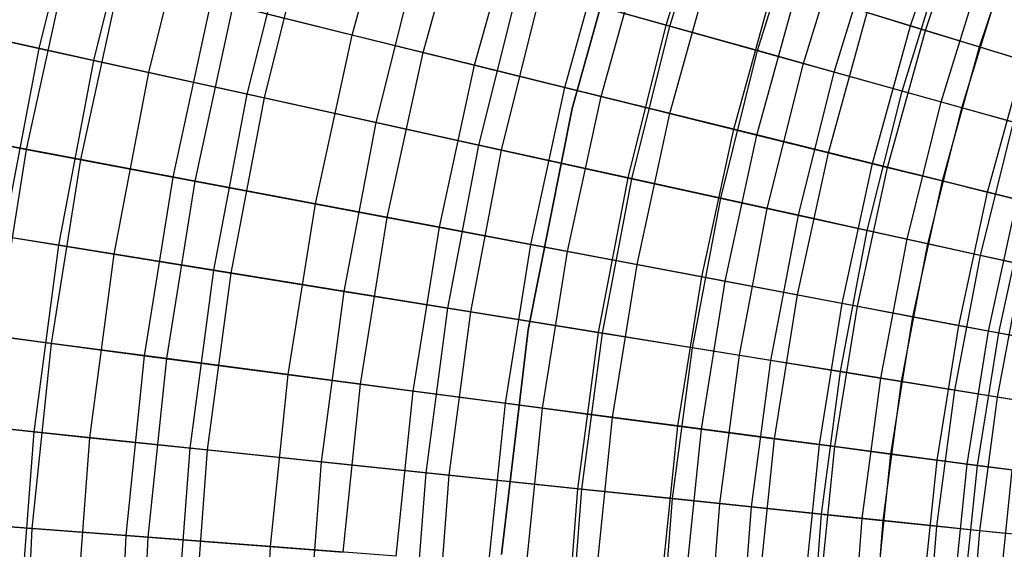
# Model space of a CAD drawing. Extents: x -135 to 135, y -135 to 135.
# Tile 162 of 207: x -24.16 to -17.06, y 1.66 to 5.48. Entities that reach past the tile are written whole.
import ezdxf

# ---------------------------------------------------------------- set-up
doc = ezdxf.new("R2010")
doc.units = 0
doc.header["$LTSCALE"] = 25.4
doc.layers.get('0').update_dxf_attribs({"linetype": 'CONTINUOUS'})

# ---------------------------------------------------------------- blocks, each defined once
blk = doc.blocks.new('SANTANA_BIURKO_A_PM_STL')
at = {"color": 0}
for p, q in [((-24.023, 5.2767, 186.2003), (-23.6893, 6.6154, 186.2003)), ((-24.023, 5.2767, 186.2003), (-23.6893, 6.6154, 186.2003)), ((-21.7638, 5.3729, 189.3751), (-21.4316, 6.5741, 189.3751)), ((-21.7638, 5.3729, 189.3751), (-21.4316, 6.5741, 189.3751)), ((-23.6279, 5.1899, 152.9881), (-23.2998, 6.5066, 152.9881)), ((-23.6279, 5.1899, 152.9881), (-23.2998, 6.5066, 152.9881)), ((-19.4975, 5.4448, 146.2826), (-19.1615, 6.5294, 146.2826)), ((-19.4975, 5.4448, 146.2826), (-19.1615, 6.5294, 146.2826)), ((-19.4698, 5.437, 191.2301), (-19.1343, 6.5201, 191.2301)), ((-19.4698, 5.437, 191.2301), (-19.1343, 6.5201, 191.2301)), ((-23.2314, 5.1028, 187.3245), (-22.9088, 6.3974, 187.3245)), ((-23.2314, 5.1028, 187.3245), (-22.9088, 6.3974, 187.3245)), ((-21.2517, 5.2465, 148.5832), (-20.9273, 6.4194, 148.5832)), ((-21.2517, 5.2465, 148.5832), (-20.9273, 6.4194, 148.5832)), ((-19.7344, 6.4121, 96.2), (-20.1767, 4.844, 96.2)), ((-20.1767, 4.844, 97.2), (-19.7344, 6.4121, 97.2)), ((-20.1767, 4.844, 97.2), (-19.7344, 6.4121, 97.2)), ((-19.7344, 6.4121, 96.2), (-20.1767, 4.844, 96.2)), ((-19.7344, 6.4121, 102.1156), (-20.1767, 4.844, 102.1156)), ((-20.1767, 4.844, 103.1156), (-19.7344, 6.4121, 103.1156)), ((-20.1767, 4.844, 103.1156), (-19.7344, 6.4121, 103.1156)), ((-19.7344, 6.4121, 102.1156), (-20.1767, 4.844, 102.1156)), ((-17.7335, 5.4397, 192.9349), (-17.4038, 6.4169, 192.9349)), ((-17.7335, 5.4397, 192.9349), (-17.4038, 6.4169, 192.9349)), ((-17.6254, 5.4066, 142.0125), (-17.2977, 6.3778, 142.0125)), ((-17.6254, 5.4066, 142.0125), (-17.2977, 6.3778, 142.0125)), ((-20.8802, 5.1547, 190.3423), (-20.5614, 6.3072, 190.3423)), ((-20.8802, 5.1547, 190.3423), (-20.5614, 6.3072, 190.3423)), ((-18.8367, 5.2602, 145.0339), (-18.5121, 6.3081, 145.0339)), ((-18.8367, 5.2602, 145.0339), (-18.5121, 6.3081, 145.0339)), ((-22.521, 4.9468, 151.0295), (-22.2082, 6.2018, 151.0295)), ((-22.521, 4.9468, 151.0295), (-22.2082, 6.2018, 151.0295)), ((-18.5063, 5.168, 192.0916), (-18.1874, 6.1975, 192.0916)), ((-18.5063, 5.168, 192.0916), (-18.1874, 6.1975, 192.0916)), ((-17.2363, 5.2872, 140.8719), (-16.9158, 6.2369, 140.8719)), ((-17.2363, 5.2872, 140.8719), (-16.9158, 6.2369, 140.8719)), ((-22.3975, 4.9196, 188.3992), (-22.0864, 6.1677, 188.3992)), ((-22.3975, 4.9196, 188.3992), (-22.0864, 6.1677, 188.3992)), ((-18.2851, 5.1062, 143.8992), (-17.9701, 6.1234, 143.8992)), ((-18.2851, 5.1062, 143.8992), (-17.9701, 6.1234, 143.8992)), ((-20.2277, 4.9937, 146.8118), (-19.9189, 6.1101, 146.8118)), ((-20.2277, 4.9937, 146.8118), (-19.9189, 6.1101, 146.8118)), ((-19.9652, 4.9289, 191.2534), (-19.6604, 6.0308, 191.2534)), ((-19.9652, 4.9289, 191.2534), (-19.6604, 6.0308, 191.2534)), ((-21.5896, 4.7422, 189.3476), (-21.2897, 5.9453, 189.3476)), ((-21.5896, 4.7422, 189.3476), (-21.2897, 5.9453, 189.3476)), ((-17.7945, 4.9692, 142.7704), (-17.4879, 5.9591, 142.7704)), ((-17.7945, 4.9692, 142.7704), (-17.4879, 5.9591, 142.7704)), ((-24.1137, 4.5483, 153.0923), (-23.8236, 5.8814, 153.0923)), ((-24.1137, 4.5483, 153.0923), (-23.8236, 5.8814, 153.0923)), ((-19.4702, 4.8067, 145.4309), (-19.173, 5.8813, 145.4309)), ((-19.4702, 4.8067, 145.4309), (-19.173, 5.8813, 145.4309)), ((-17.5113, 4.8901, 192.8968), (-17.2096, 5.8643, 192.8968)), ((-17.5113, 4.8901, 192.8968), (-17.2096, 5.8643, 192.8968)), ((-23.7231, 4.4747, 187.2648), (-23.4378, 5.7862, 187.2648)), ((-23.7231, 4.4747, 187.2648), (-23.4378, 5.7862, 187.2648)), ((-17.3637, 4.8489, 141.6294), (-17.0645, 5.8149, 141.6294)), ((-17.3637, 4.8489, 141.6294), (-17.0645, 5.8149, 141.6294)), ((-20.8487, 4.5794, 148.1627), (-20.5591, 5.7412, 148.1627)), ((-20.8487, 4.5794, 148.1627), (-20.5591, 5.7412, 148.1627)), ((-20.6857, 4.5436, 190.3147), (-20.3984, 5.6964, 190.3147)), ((-20.6857, 4.5436, 190.3147), (-20.3984, 5.6964, 190.3147)), ((-19.4975, 5.4448, 146.2826), (-20.5591, 5.7412, 148.1627)), ((-19.4975, 5.4448, 146.2826), (-20.5591, 5.7412, 148.1627)), ((-20.3984, 5.6964, 190.3147), (-19.4698, 5.437, 191.2301)), ((-20.3984, 5.6964, 190.3147), (-19.4698, 5.437, 191.2301)), ((-19.0093, 4.6929, 192.117), (-18.7191, 5.7421, 192.117)), ((-19.0093, 4.6929, 192.117), (-18.7191, 5.7421, 192.117)), ((-18.8423, 4.6517, 144.1931), (-18.5547, 5.6916, 144.1931)), ((-18.8423, 4.6517, 144.1931), (-18.5547, 5.6916, 144.1931)), ((-17.7335, 5.4397, 192.9349), (-18.7191, 5.7421, 192.117)), ((-17.7335, 5.4397, 192.9349), (-18.7191, 5.7421, 192.117)), ((-23.0559, 4.3488, 151.2113), (-22.7785, 5.6234, 151.2113)), ((-23.0559, 4.3488, 151.2113), (-22.7785, 5.6234, 151.2113)), ((-22.7785, 5.6234, 151.2113), (-21.2517, 5.2465, 148.5832)), ((-22.7785, 5.6234, 151.2113), (-21.2517, 5.2465, 148.5832)), ((-22.898, 4.319, 188.3423), (-22.6226, 5.5849, 188.3423)), ((-22.898, 4.319, 188.3423), (-22.6226, 5.5849, 188.3423)), ((-21.7638, 5.3729, 189.3751), (-22.6226, 5.5849, 188.3423)), ((-21.7638, 5.3729, 189.3751), (-22.6226, 5.5849, 188.3423)), ((-18.3254, 4.524, 143.0655), (-18.0456, 5.5355, 143.0655)), ((-18.3254, 4.524, 143.0655), (-18.0456, 5.5355, 143.0655)), ((-18.0456, 5.5355, 143.0655), (-17.6254, 5.4066, 142.0125)), ((-18.0456, 5.5355, 143.0655), (-17.6254, 5.4066, 142.0125)), ((-24.7676, 5.4402, 185.0324), (-24.023, 5.2767, 186.2003)), ((-24.7676, 5.4402, 185.0324), (-24.023, 5.2767, 186.2003)), ((-23.6279, 5.1899, 152.9881), (-24.6647, 5.4176, 154.9323)), ((-23.6279, 5.1899, 152.9881), (-24.6647, 5.4176, 154.9323)), ((-19.7721, 4.343, 146.2826), (-19.4975, 5.4448, 146.2826)), ((-19.7721, 4.343, 146.2826), (-19.4975, 5.4448, 146.2826)), ((-19.744, 4.3368, 191.2301), (-19.4698, 5.437, 191.2301)), ((-19.744, 4.3368, 191.2301), (-19.4698, 5.437, 191.2301)), ((-18.8367, 5.2602, 145.0339), (-19.4975, 5.4448, 146.2826)), ((-18.8367, 5.2602, 145.0339), (-19.4975, 5.4448, 146.2826)), ((-19.4698, 5.437, 191.2301), (-18.5063, 5.168, 192.0916)), ((-19.4698, 5.437, 191.2301), (-18.5063, 5.168, 192.0916)), ((-18.0084, 4.4458, 192.9349), (-17.7335, 5.4397, 192.9349)), ((-18.0084, 4.4458, 192.9349), (-17.7335, 5.4397, 192.9349)), ((-17.8987, 4.4187, 142.0125), (-17.6254, 5.4066, 142.0125)), ((-17.8987, 4.4187, 142.0125), (-17.6254, 5.4066, 142.0125)), ((-16.705, 5.1242, 193.7055), (-17.7335, 5.4397, 192.9349)), ((-16.705, 5.1242, 193.7055), (-17.7335, 5.4397, 192.9349)), ((-17.6254, 5.4066, 142.0125), (-17.2363, 5.2872, 140.8719)), ((-17.6254, 5.4066, 142.0125), (-17.2363, 5.2872, 140.8719)), ((-22.0288, 4.1551, 189.3751), (-21.7638, 5.3729, 189.3751)), ((-22.0288, 4.1551, 189.3751), (-21.7638, 5.3729, 189.3751)), ((-20.8802, 5.1547, 190.3423), (-21.7638, 5.3729, 189.3751)), ((-20.8802, 5.1547, 190.3423), (-21.7638, 5.3729, 189.3751)), ((-24.2811, 3.9214, 186.2003), (-24.023, 5.2767, 186.2003)), ((-24.2811, 3.9214, 186.2003), (-24.023, 5.2767, 186.2003)), ((-24.023, 5.2767, 186.2003), (-23.2314, 5.1028, 187.3245)), ((-24.023, 5.2767, 186.2003), (-23.2314, 5.1028, 187.3245)), ((-19.102, 4.1958, 145.0339), (-18.8367, 5.2602, 145.0339)), ((-19.102, 4.1958, 145.0339), (-18.8367, 5.2602, 145.0339)), ((-18.2851, 5.1062, 143.8992), (-18.8367, 5.2602, 145.0339)), ((-18.2851, 5.1062, 143.8992), (-18.8367, 5.2602, 145.0339)), ((-17.5035, 4.3211, 140.8719), (-17.2363, 5.2872, 140.8719)), ((-17.5035, 4.3211, 140.8719), (-17.2363, 5.2872, 140.8719)), ((-17.2363, 5.2872, 140.8719), (-16.9143, 5.1884, 139.7443)), ((-17.2363, 5.2872, 140.8719), (-16.9143, 5.1884, 139.7443)), ((-23.8818, 3.8569, 152.9881), (-23.6279, 5.1899, 152.9881)), ((-23.8818, 3.8569, 152.9881), (-23.6279, 5.1899, 152.9881)), ((-22.521, 4.9468, 151.0295), (-23.6279, 5.1899, 152.9881)), ((-22.521, 4.9468, 151.0295), (-23.6279, 5.1899, 152.9881)), ((-21.5104, 4.0573, 148.5832), (-21.2517, 5.2465, 148.5832)), ((-21.5104, 4.0573, 148.5832), (-21.2517, 5.2465, 148.5832)), ((-21.2517, 5.2465, 148.5832), (-20.2277, 4.9937, 146.8118)), ((-21.2517, 5.2465, 148.5832), (-20.2277, 4.9937, 146.8118)), ((-21.1344, 3.9864, 190.3423), (-20.8802, 5.1547, 190.3423)), ((-21.1344, 3.9864, 190.3423), (-20.8802, 5.1547, 190.3423)), ((-19.9652, 4.9289, 191.2534), (-20.8802, 5.1547, 190.3423)), ((-19.9652, 4.9289, 191.2534), (-20.8802, 5.1547, 190.3423)), ((-18.7669, 4.1222, 192.0916), (-18.5063, 5.168, 192.0916)), ((-18.7669, 4.1222, 192.0916), (-18.5063, 5.168, 192.0916)), ((-18.5063, 5.168, 192.0916), (-17.5113, 4.8901, 192.8968)), ((-18.5063, 5.168, 192.0916), (-17.5113, 4.8901, 192.8968)), ((-17.1765, 4.2404, 139.7443), (-16.9143, 5.1884, 139.7443)), ((-17.1765, 4.2404, 139.7443), (-16.9143, 5.1884, 139.7443)), ((-23.481, 3.7922, 187.3245), (-23.2314, 5.1028, 187.3245)), ((-23.481, 3.7922, 187.3245), (-23.2314, 5.1028, 187.3245)), ((-23.2314, 5.1028, 187.3245), (-22.3975, 4.9196, 188.3992)), ((-23.2314, 5.1028, 187.3245), (-22.3975, 4.9196, 188.3992)), ((-18.5427, 4.0729, 143.8992), (-18.2851, 5.1062, 143.8992)), ((-18.5427, 4.0729, 143.8992), (-18.2851, 5.1062, 143.8992)), ((-17.7945, 4.9692, 142.7704), (-18.2851, 5.1062, 143.8992)), ((-17.7945, 4.9692, 142.7704), (-18.2851, 5.1062, 143.8992)), ((-20.4739, 3.8618, 146.8118), (-20.2277, 4.9937, 146.8118)), ((-20.4739, 3.8618, 146.8118), (-20.2277, 4.9937, 146.8118)), ((-20.2277, 4.9937, 146.8118), (-19.4702, 4.8067, 145.4309)), ((-20.2277, 4.9937, 146.8118), (-19.4702, 4.8067, 145.4309)), ((-22.763, 3.6762, 151.0295), (-22.521, 4.9468, 151.0295)), ((-22.763, 3.6762, 151.0295), (-22.521, 4.9468, 151.0295)), ((-22.6381, 3.6561, 188.3992), (-22.3975, 4.9196, 188.3992)), ((-22.6381, 3.6561, 188.3992), (-22.3975, 4.9196, 188.3992)), ((-20.8487, 4.5794, 148.1627), (-22.521, 4.9468, 151.0295)), ((-20.8487, 4.5794, 148.1627), (-22.521, 4.9468, 151.0295)), ((-22.3975, 4.9196, 188.3992), (-21.5896, 4.7422, 189.3476)), ((-22.3975, 4.9196, 188.3992), (-21.5896, 4.7422, 189.3476)), ((-20.2083, 3.8117, 191.2534), (-19.9652, 4.9289, 191.2534)), ((-20.2083, 3.8117, 191.2534), (-19.9652, 4.9289, 191.2534)), ((-19.0093, 4.6929, 192.117), (-19.9652, 4.9289, 191.2534)), ((-19.0093, 4.6929, 192.117), (-19.9652, 4.9289, 191.2534)), ((-18.0452, 3.9636, 142.7704), (-17.7945, 4.9692, 142.7704)), ((-18.0452, 3.9636, 142.7704), (-17.7945, 4.9692, 142.7704)), ((-17.3637, 4.8489, 141.6294), (-17.7945, 4.9692, 142.7704)), ((-17.3637, 4.8489, 141.6294), (-17.7945, 4.9692, 142.7704)), ((-20.1767, 4.844, 96.2), (-20.4945, 3.246, 96.2)), ((-20.4945, 3.246, 97.2), (-20.1767, 4.844, 97.2)), ((-20.4945, 3.246, 97.2), (-20.1767, 4.844, 97.2)), ((-20.1767, 4.844, 96.2), (-20.4945, 3.246, 96.2)), ((-20.1767, 4.844, 102.1156), (-20.4945, 3.246, 102.1156)), ((-20.4945, 3.246, 103.1156), (-20.1767, 4.844, 103.1156)), ((-20.4945, 3.246, 103.1156), (-20.1767, 4.844, 103.1156)), ((-20.1767, 4.844, 102.1156), (-20.4945, 3.246, 102.1156)), ((-20.1767, 4.844, 97.2), (-20.1767, 4.844, 96.2)), ((-20.1767, 4.844, 97.2), (-20.1767, 4.844, 96.2)), ((-20.1767, 4.844, 103.1156), (-20.1767, 4.844, 102.1156)), ((-20.1767, 4.844, 103.1156), (-20.1767, 4.844, 102.1156)), ((-17.758, 3.9006, 192.8968), (-17.5113, 4.8901, 192.8968)), ((-17.758, 3.9006, 192.8968), (-17.5113, 4.8901, 192.8968)), ((-17.6083, 3.8677, 141.6294), (-17.3637, 4.8489, 141.6294)), ((-17.6083, 3.8677, 141.6294), (-17.3637, 4.8489, 141.6294)), ((-17.5113, 4.8901, 192.8968), (-16.4881, 4.6044, 193.6437)), ((-17.5113, 4.8901, 192.8968), (-16.4881, 4.6044, 193.6437)), ((-16.9893, 4.7443, 140.4636), (-17.3637, 4.8489, 141.6294)), ((-16.9893, 4.7443, 140.4636), (-17.3637, 4.8489, 141.6294)), ((-19.7072, 3.7172, 145.4309), (-19.4702, 4.8067, 145.4309)), ((-19.7072, 3.7172, 145.4309), (-19.4702, 4.8067, 145.4309)), ((-19.4702, 4.8067, 145.4309), (-18.8423, 4.6517, 144.1931)), ((-19.4702, 4.8067, 145.4309), (-18.8423, 4.6517, 144.1931)), ((-25.1095, 4.7362, 154.9684), (-24.1137, 4.5483, 153.0923)), ((-25.1095, 4.7362, 154.9684), (-24.1137, 4.5483, 153.0923)), ((-21.8215, 3.5242, 189.3476), (-21.5896, 4.7422, 189.3476)), ((-21.8215, 3.5242, 189.3476), (-21.5896, 4.7422, 189.3476)), ((-21.5896, 4.7422, 189.3476), (-20.6857, 4.5436, 190.3147)), ((-21.5896, 4.7422, 189.3476), (-20.6857, 4.5436, 190.3147)), ((-19.2407, 3.6292, 192.117), (-19.0093, 4.6929, 192.117)), ((-19.2407, 3.6292, 192.117), (-19.0093, 4.6929, 192.117)), ((-18.0084, 4.4458, 192.9349), (-19.0093, 4.6929, 192.117)), ((-18.0084, 4.4458, 192.9349), (-19.0093, 4.6929, 192.117)), ((-17.2286, 3.7843, 140.4636), (-16.9893, 4.7443, 140.4636)), ((-17.2286, 3.7843, 140.4636), (-16.9893, 4.7443, 140.4636)), ((-23.7231, 4.4747, 187.2648), (-24.5073, 4.6226, 186.1381)), ((-23.7231, 4.4747, 187.2648), (-24.5073, 4.6226, 186.1381)), ((-19.0717, 3.5973, 144.1931), (-18.8423, 4.6517, 144.1931)), ((-19.0717, 3.5973, 144.1931), (-18.8423, 4.6517, 144.1931)), ((-18.8423, 4.6517, 144.1931), (-18.3254, 4.524, 143.0655)), ((-18.8423, 4.6517, 144.1931), (-18.3254, 4.524, 143.0655)), ((-21.0726, 3.4032, 148.1627), (-20.8487, 4.5794, 148.1627)), ((-21.0726, 3.4032, 148.1627), (-20.8487, 4.5794, 148.1627)), ((-19.7721, 4.343, 146.2826), (-20.8487, 4.5794, 148.1627)), ((-19.7721, 4.343, 146.2826), (-20.8487, 4.5794, 148.1627)), ((-24.3292, 3.2012, 153.0923), (-24.1137, 4.5483, 153.0923)), ((-24.3292, 3.2012, 153.0923), (-24.1137, 4.5483, 153.0923)), ((-24.1137, 4.5483, 153.0923), (-23.0559, 4.3488, 151.2113)), ((-24.1137, 4.5483, 153.0923), (-23.0559, 4.3488, 151.2113)), ((-20.908, 3.3766, 190.3147), (-20.6857, 4.5436, 190.3147)), ((-20.908, 3.3766, 190.3147), (-20.6857, 4.5436, 190.3147)), ((-20.6857, 4.5436, 190.3147), (-19.744, 4.3368, 191.2301)), ((-20.6857, 4.5436, 190.3147), (-19.744, 4.3368, 191.2301)), ((-18.5485, 3.4986, 143.0655), (-18.3254, 4.524, 143.0655)), ((-18.5485, 3.4986, 143.0655), (-18.3254, 4.524, 143.0655)), ((-18.3254, 4.524, 143.0655), (-17.8987, 4.4187, 142.0125)), ((-18.3254, 4.524, 143.0655), (-17.8987, 4.4187, 142.0125)), ((-23.9351, 3.1493, 187.2648), (-23.7231, 4.4747, 187.2648)), ((-23.9351, 3.1493, 187.2648), (-23.7231, 4.4747, 187.2648)), ((-22.898, 4.319, 188.3423), (-23.7231, 4.4747, 187.2648)), ((-22.898, 4.319, 188.3423), (-23.7231, 4.4747, 187.2648)), ((-18.2277, 3.4381, 192.9349), (-18.0084, 4.4458, 192.9349)), ((-18.2277, 3.4381, 192.9349), (-18.0084, 4.4458, 192.9349)), ((-18.1166, 3.4172, 142.0125), (-17.8987, 4.4187, 142.0125)), ((-18.1166, 3.4172, 142.0125), (-17.8987, 4.4187, 142.0125)), ((-16.964, 4.1879, 193.7055), (-18.0084, 4.4458, 192.9349)), ((-16.964, 4.1879, 193.7055), (-18.0084, 4.4458, 192.9349)), ((-17.8987, 4.4187, 142.0125), (-17.5035, 4.3211, 140.8719)), ((-17.8987, 4.4187, 142.0125), (-17.5035, 4.3211, 140.8719)), ((-23.2619, 3.0608, 151.2113), (-23.0559, 4.3488, 151.2113)), ((-23.2619, 3.0608, 151.2113), (-23.0559, 4.3488, 151.2113)), ((-23.0559, 4.3488, 151.2113), (-21.5104, 4.0573, 148.5832)), ((-23.0559, 4.3488, 151.2113), (-21.5104, 4.0573, 148.5832)), ((-19.9845, 3.2275, 146.2826), (-19.7721, 4.343, 146.2826)), ((-19.9845, 3.2275, 146.2826), (-19.7721, 4.343, 146.2826)), ((-19.9561, 3.2229, 191.2301), (-19.744, 4.3368, 191.2301)), ((-19.9561, 3.2229, 191.2301), (-19.744, 4.3368, 191.2301)), ((-19.102, 4.1958, 145.0339), (-19.7721, 4.343, 146.2826)), ((-19.102, 4.1958, 145.0339), (-19.7721, 4.343, 146.2826)), ((-19.744, 4.3368, 191.2301), (-18.7669, 4.1222, 192.0916)), ((-19.744, 4.3368, 191.2301), (-18.7669, 4.1222, 192.0916)), ((-23.1027, 3.0398, 188.3423), (-22.898, 4.319, 188.3423)), ((-23.1027, 3.0398, 188.3423), (-22.898, 4.319, 188.3423)), ((-22.0288, 4.1551, 189.3751), (-22.898, 4.319, 188.3423)), ((-22.0288, 4.1551, 189.3751), (-22.898, 4.319, 188.3423)), ((-17.7166, 3.3417, 140.8719), (-17.5035, 4.3211, 140.8719)), ((-17.7166, 3.3417, 140.8719), (-17.5035, 4.3211, 140.8719)), ((-17.5035, 4.3211, 140.8719), (-17.1765, 4.2404, 139.7443)), ((-17.5035, 4.3211, 140.8719), (-17.1765, 4.2404, 139.7443)), ((-19.3072, 3.1181, 145.0339), (-19.102, 4.1958, 145.0339)), ((-19.3072, 3.1181, 145.0339), (-19.102, 4.1958, 145.0339)), ((-18.5427, 4.0729, 143.8992), (-19.102, 4.1958, 145.0339)), ((-18.5427, 4.0729, 143.8992), (-19.102, 4.1958, 145.0339)), ((-17.3856, 3.2793, 139.7443), (-17.1765, 4.2404, 139.7443)), ((-17.3856, 3.2793, 139.7443), (-17.1765, 4.2404, 139.7443)), ((-17.1765, 4.2404, 139.7443), (-16.891, 4.1699, 138.5532)), ((-17.1765, 4.2404, 139.7443), (-16.891, 4.1699, 138.5532)), ((-22.2257, 2.9244, 189.3751), (-22.0288, 4.1551, 189.3751)), ((-22.2257, 2.9244, 189.3751), (-22.0288, 4.1551, 189.3751)), ((-21.1344, 3.9864, 190.3423), (-22.0288, 4.1551, 189.3751)), ((-21.1344, 3.9864, 190.3423), (-22.0288, 4.1551, 189.3751)), ((-17.1705, 3.2387, 193.7055), (-16.964, 4.1879, 193.7055)), ((-17.1705, 3.2387, 193.7055), (-16.964, 4.1879, 193.7055)), ((-17.0967, 3.2248, 138.5532), (-16.891, 4.1699, 138.5532)), ((-17.0967, 3.2248, 138.5532), (-16.891, 4.1699, 138.5532)), ((-21.7027, 2.8556, 148.5832), (-21.5104, 4.0573, 148.5832)), ((-21.7027, 2.8556, 148.5832), (-21.5104, 4.0573, 148.5832)), ((-21.5104, 4.0573, 148.5832), (-20.4739, 3.8618, 146.8118)), ((-21.5104, 4.0573, 148.5832), (-20.4739, 3.8618, 146.8118)), ((-18.9686, 3.0634, 192.0916), (-18.7669, 4.1222, 192.0916)), ((-18.9686, 3.0634, 192.0916), (-18.7669, 4.1222, 192.0916)), ((-18.7669, 4.1222, 192.0916), (-17.758, 3.9006, 192.8968)), ((-18.7669, 4.1222, 192.0916), (-17.758, 3.9006, 192.8968)), ((-18.7419, 3.0268, 143.8992), (-18.5427, 4.0729, 143.8992)), ((-18.7419, 3.0268, 143.8992), (-18.5427, 4.0729, 143.8992)), ((-18.0452, 3.9636, 142.7704), (-18.5427, 4.0729, 143.8992)), ((-18.0452, 3.9636, 142.7704), (-18.5427, 4.0729, 143.8992)), ((-23.8818, 3.8569, 152.9881), (-24.9296, 4.0261, 154.9323)), ((-23.8818, 3.8569, 152.9881), (-24.9296, 4.0261, 154.9323)), ((-21.3233, 2.8057, 190.3423), (-21.1344, 3.9864, 190.3423)), ((-21.3233, 2.8057, 190.3423), (-21.1344, 3.9864, 190.3423)), ((-20.2083, 3.8117, 191.2534), (-21.1344, 3.9864, 190.3423)), ((-20.2083, 3.8117, 191.2534), (-21.1344, 3.9864, 190.3423)), ((-24.2811, 3.9214, 186.2003), (-23.481, 3.7922, 187.3245)), ((-24.2811, 3.9214, 186.2003), (-23.481, 3.7922, 187.3245)), ((-18.239, 2.9456, 142.7704), (-18.0452, 3.9636, 142.7704)), ((-18.239, 2.9456, 142.7704), (-18.0452, 3.9636, 142.7704)), ((-17.6083, 3.8677, 141.6294), (-18.0452, 3.9636, 142.7704)), ((-17.6083, 3.8677, 141.6294), (-18.0452, 3.9636, 142.7704)), ((-24.0605, 2.5118, 152.9881), (-23.8818, 3.8569, 152.9881)), ((-24.0605, 2.5118, 152.9881), (-23.8818, 3.8569, 152.9881)), ((-22.763, 3.6762, 151.0295), (-23.8818, 3.8569, 152.9881)), ((-22.763, 3.6762, 151.0295), (-23.8818, 3.8569, 152.9881)), ((-20.6569, 2.718, 146.8118), (-20.4739, 3.8618, 146.8118)), ((-20.6569, 2.718, 146.8118), (-20.4739, 3.8618, 146.8118)), ((-20.4739, 3.8618, 146.8118), (-19.7072, 3.7172, 145.4309)), ((-20.4739, 3.8618, 146.8118), (-19.7072, 3.7172, 145.4309)), ((-17.9487, 2.8987, 192.8968), (-17.758, 3.9006, 192.8968)), ((-17.9487, 2.8987, 192.8968), (-17.758, 3.9006, 192.8968)), ((-17.7975, 2.8743, 141.6294), (-17.6083, 3.8677, 141.6294)), ((-17.7975, 2.8743, 141.6294), (-17.6083, 3.8677, 141.6294)), ((-17.758, 3.9006, 192.8968), (-16.7204, 3.6726, 193.6437)), ((-17.758, 3.9006, 192.8968), (-16.7204, 3.6726, 193.6437)), ((-17.2286, 3.7843, 140.4636), (-17.6083, 3.8677, 141.6294)), ((-17.2286, 3.7843, 140.4636), (-17.6083, 3.8677, 141.6294)), ((-23.6567, 2.4696, 187.3245), (-23.481, 3.7922, 187.3245)), ((-23.6567, 2.4696, 187.3245), (-23.481, 3.7922, 187.3245)), ((-23.481, 3.7922, 187.3245), (-22.6381, 3.6561, 188.3992)), ((-23.481, 3.7922, 187.3245), (-22.6381, 3.6561, 188.3992)), ((-20.3889, 2.6827, 191.2534), (-20.2083, 3.8117, 191.2534)), ((-20.3889, 2.6827, 191.2534), (-20.2083, 3.8117, 191.2534)), ((-19.2407, 3.6292, 192.117), (-20.2083, 3.8117, 191.2534)), ((-19.2407, 3.6292, 192.117), (-20.2083, 3.8117, 191.2534)), ((-17.4137, 2.8123, 140.4636), (-17.2286, 3.7843, 140.4636)), ((-17.4137, 2.8123, 140.4636), (-17.2286, 3.7843, 140.4636)), ((-16.924, 3.7174, 139.3421), (-17.2286, 3.7843, 140.4636)), ((-16.924, 3.7174, 139.3421), (-17.2286, 3.7843, 140.4636)), ((-19.8834, 2.6162, 145.4309), (-19.7072, 3.7172, 145.4309)), ((-19.8834, 2.6162, 145.4309), (-19.7072, 3.7172, 145.4309)), ((-19.7072, 3.7172, 145.4309), (-19.0717, 3.5973, 144.1931)), ((-19.7072, 3.7172, 145.4309), (-19.0717, 3.5973, 144.1931)), ((-17.1058, 2.7626, 139.3421), (-16.924, 3.7174, 139.3421)), ((-17.1058, 2.7626, 139.3421), (-16.924, 3.7174, 139.3421)), ((-22.9333, 2.3941, 151.0295), (-22.763, 3.6762, 151.0295)), ((-22.9333, 2.3941, 151.0295), (-22.763, 3.6762, 151.0295)), ((-22.8074, 2.381, 188.3992), (-22.6381, 3.6561, 188.3992)), ((-22.8074, 2.381, 188.3992), (-22.6381, 3.6561, 188.3992)), ((-21.0726, 3.4032, 148.1627), (-22.763, 3.6762, 151.0295)), ((-21.0726, 3.4032, 148.1627), (-22.763, 3.6762, 151.0295)), ((-22.6381, 3.6561, 188.3992), (-21.8215, 3.5242, 189.3476)), ((-22.6381, 3.6561, 188.3992), (-21.8215, 3.5242, 189.3476)), ((-19.4126, 2.5543, 192.117), (-19.2407, 3.6292, 192.117)), ((-19.4126, 2.5543, 192.117), (-19.2407, 3.6292, 192.117)), ((-18.2277, 3.4381, 192.9349), (-19.2407, 3.6292, 192.117)), ((-18.2277, 3.4381, 192.9349), (-19.2407, 3.6292, 192.117)), ((-19.2422, 2.5318, 144.1931), (-19.0717, 3.5973, 144.1931)), ((-19.2422, 2.5318, 144.1931), (-19.0717, 3.5973, 144.1931)), ((-19.0717, 3.5973, 144.1931), (-18.5485, 3.4986, 143.0655)), ((-19.0717, 3.5973, 144.1931), (-18.5485, 3.4986, 143.0655)), ((-21.9848, 2.2951, 189.3476), (-21.8215, 3.5242, 189.3476)), ((-21.9848, 2.2951, 189.3476), (-21.8215, 3.5242, 189.3476)), ((-21.8215, 3.5242, 189.3476), (-20.908, 3.3766, 190.3147)), ((-21.8215, 3.5242, 189.3476), (-20.908, 3.3766, 190.3147)), ((-18.7142, 2.4624, 143.0655), (-18.5485, 3.4986, 143.0655)), ((-18.7142, 2.4624, 143.0655), (-18.5485, 3.4986, 143.0655)), ((-18.5485, 3.4986, 143.0655), (-18.1166, 3.4172, 142.0125)), ((-18.5485, 3.4986, 143.0655), (-18.1166, 3.4172, 142.0125)), ((-18.3906, 2.4198, 192.9349), (-18.2277, 3.4381, 192.9349)), ((-18.3906, 2.4198, 192.9349), (-18.2277, 3.4381, 192.9349)), ((-18.2785, 2.405, 142.0125), (-18.1166, 3.4172, 142.0125)), ((-18.2785, 2.405, 142.0125), (-18.1166, 3.4172, 142.0125)), ((-17.1705, 3.2387, 193.7055), (-18.2277, 3.4381, 192.9349)), ((-17.1705, 3.2387, 193.7055), (-18.2277, 3.4381, 192.9349)), ((-18.1166, 3.4172, 142.0125), (-17.7166, 3.3417, 140.8719)), ((-18.1166, 3.4172, 142.0125), (-17.7166, 3.3417, 140.8719)), ((-21.2303, 2.2163, 148.1627), (-21.0726, 3.4032, 148.1627)), ((-21.2303, 2.2163, 148.1627), (-21.0726, 3.4032, 148.1627)), ((-19.9845, 3.2275, 146.2826), (-21.0726, 3.4032, 148.1627)), ((-19.9845, 3.2275, 146.2826), (-21.0726, 3.4032, 148.1627)), ((-21.0644, 2.199, 190.3147), (-20.908, 3.3766, 190.3147)), ((-21.0644, 2.199, 190.3147), (-20.908, 3.3766, 190.3147)), ((-20.908, 3.3766, 190.3147), (-19.9561, 3.2229, 191.2301)), ((-20.908, 3.3766, 190.3147), (-19.9561, 3.2229, 191.2301)), ((-17.8749, 2.3519, 140.8719), (-17.7166, 3.3417, 140.8719)), ((-17.8749, 2.3519, 140.8719), (-17.7166, 3.3417, 140.8719)), ((-17.7166, 3.3417, 140.8719), (-17.3856, 3.2793, 139.7443)), ((-17.7166, 3.3417, 140.8719), (-17.3856, 3.2793, 139.7443)), ((-17.541, 2.308, 139.7443), (-17.3856, 3.2793, 139.7443)), ((-17.541, 2.308, 139.7443), (-17.3856, 3.2793, 139.7443)), ((-17.3856, 3.2793, 139.7443), (-17.0967, 3.2248, 138.5532)), ((-17.3856, 3.2793, 139.7443), (-17.0967, 3.2248, 138.5532)), ((-23.9351, 3.1493, 187.2648), (-24.7263, 3.2534, 186.1381)), ((-23.9351, 3.1493, 187.2648), (-24.7263, 3.2534, 186.1381)), ((-24.3292, 3.2012, 153.0923), (-23.2619, 3.0608, 151.2113)), ((-24.3292, 3.2012, 153.0923), (-23.2619, 3.0608, 151.2113)), ((-20.4945, 3.246, 96.2), (-20.686, 1.628, 96.2)), ((-20.686, 1.628, 97.2), (-20.4945, 3.246, 97.2)), ((-20.686, 1.628, 97.2), (-20.4945, 3.246, 97.2)), ((-20.4945, 3.246, 96.2), (-20.686, 1.628, 96.2)), ((-20.4945, 3.246, 102.1156), (-20.686, 1.628, 102.1156)), ((-20.686, 1.628, 103.1156), (-20.4945, 3.246, 103.1156)), ((-20.686, 1.628, 103.1156), (-20.4945, 3.246, 103.1156)), ((-20.4945, 3.246, 102.1156), (-20.686, 1.628, 102.1156)), ((-20.4945, 3.246, 97.2), (-20.4945, 3.246, 96.2)), ((-20.4945, 3.246, 97.2), (-20.4945, 3.246, 96.2)), ((-20.4945, 3.246, 103.1156), (-20.4945, 3.246, 102.1156)), ((-20.4945, 3.246, 103.1156), (-20.4945, 3.246, 102.1156)), ((-20.134, 2.1019, 146.2826), (-19.9845, 3.2275, 146.2826)), ((-20.134, 2.1019, 146.2826), (-19.9845, 3.2275, 146.2826)), ((-20.1054, 2.0989, 191.2301), (-19.9561, 3.2229, 191.2301)), ((-20.1054, 2.0989, 191.2301), (-19.9561, 3.2229, 191.2301)), ((-19.3072, 3.1181, 145.0339), (-19.9845, 3.2275, 146.2826)), ((-19.3072, 3.1181, 145.0339), (-19.9845, 3.2275, 146.2826)), ((-19.9561, 3.2229, 191.2301), (-18.9686, 3.0634, 192.0916)), ((-19.9561, 3.2229, 191.2301), (-18.9686, 3.0634, 192.0916)), ((-17.3239, 2.2795, 193.7055), (-17.1705, 3.2387, 193.7055)), ((-17.3239, 2.2795, 193.7055), (-17.1705, 3.2387, 193.7055)), ((-17.2495, 2.2697, 138.5532), (-17.0967, 3.2248, 138.5532)), ((-17.2495, 2.2697, 138.5532), (-17.0967, 3.2248, 138.5532)), ((-16.0706, 3.0312, 194.4273), (-17.1705, 3.2387, 193.7055)), ((-16.0706, 3.0312, 194.4273), (-17.1705, 3.2387, 193.7055)), ((-17.0967, 3.2248, 138.5532), (-16.8481, 3.1779, 137.2851)), ((-17.0967, 3.2248, 138.5532), (-16.8481, 3.1779, 137.2851)), ((-24.0732, 1.8143, 187.2648), (-23.9351, 3.1493, 187.2648)), ((-24.0732, 1.8143, 187.2648), (-23.9351, 3.1493, 187.2648)), ((-23.1027, 3.0398, 188.3423), (-23.9351, 3.1493, 187.2648)), ((-23.1027, 3.0398, 188.3423), (-23.9351, 3.1493, 187.2648)), ((-23.3961, 1.7633, 151.2113), (-23.2619, 3.0608, 151.2113)), ((-23.3961, 1.7633, 151.2113), (-23.2619, 3.0608, 151.2113)), ((-23.2619, 3.0608, 151.2113), (-21.7027, 2.8556, 148.5832)), ((-23.2619, 3.0608, 151.2113), (-21.7027, 2.8556, 148.5832)), ((-19.4517, 2.0306, 145.0339), (-19.3072, 3.1181, 145.0339)), ((-19.4517, 2.0306, 145.0339), (-19.3072, 3.1181, 145.0339)), ((-18.7419, 3.0268, 143.8992), (-19.3072, 3.1181, 145.0339)), ((-18.7419, 3.0268, 143.8992), (-19.3072, 3.1181, 145.0339)), ((-19.1105, 1.995, 192.0916), (-18.9686, 3.0634, 192.0916)), ((-19.1105, 1.995, 192.0916), (-18.9686, 3.0634, 192.0916)), ((-18.9686, 3.0634, 192.0916), (-17.9487, 2.8987, 192.8968)), ((-18.9686, 3.0634, 192.0916), (-17.9487, 2.8987, 192.8968)), ((-23.2359, 1.7512, 188.3423), (-23.1027, 3.0398, 188.3423)), ((-23.2359, 1.7512, 188.3423), (-23.1027, 3.0398, 188.3423)), ((-22.2257, 2.9244, 189.3751), (-23.1027, 3.0398, 188.3423)), ((-22.2257, 2.9244, 189.3751), (-23.1027, 3.0398, 188.3423)), ((-18.8821, 1.9712, 143.8992), (-18.7419, 3.0268, 143.8992)), ((-18.8821, 1.9712, 143.8992), (-18.7419, 3.0268, 143.8992)), ((-18.239, 2.9456, 142.7704), (-18.7419, 3.0268, 143.8992)), ((-18.239, 2.9456, 142.7704), (-18.7419, 3.0268, 143.8992)), ((-22.3539, 1.6847, 189.3751), (-22.2257, 2.9244, 189.3751)), ((-22.3539, 1.6847, 189.3751), (-22.2257, 2.9244, 189.3751)), ((-21.3233, 2.8057, 190.3423), (-22.2257, 2.9244, 189.3751)), ((-21.3233, 2.8057, 190.3423), (-22.2257, 2.9244, 189.3751)), ((-18.3755, 1.9183, 142.7704), (-18.239, 2.9456, 142.7704)), ((-18.3755, 1.9183, 142.7704), (-18.239, 2.9456, 142.7704)), ((-17.7975, 2.8743, 141.6294), (-18.239, 2.9456, 142.7704)), ((-17.7975, 2.8743, 141.6294), (-18.239, 2.9456, 142.7704)), ((-21.8278, 1.6451, 148.5832), (-21.7027, 2.8556, 148.5832)), ((-21.8278, 1.6451, 148.5832), (-21.7027, 2.8556, 148.5832)), ((-21.7027, 2.8556, 148.5832), (-20.6569, 2.718, 146.8118)), ((-21.7027, 2.8556, 148.5832), (-20.6569, 2.718, 146.8118)), ((-18.083, 1.8878, 192.8968), (-17.9487, 2.8987, 192.8968)), ((-18.083, 1.8878, 192.8968), (-17.9487, 2.8987, 192.8968)), ((-17.9487, 2.8987, 192.8968), (-16.9, 2.7294, 193.6437)), ((-17.9487, 2.8987, 192.8968), (-16.9, 2.7294, 193.6437)), ((-17.9306, 1.8719, 141.6294), (-17.7975, 2.8743, 141.6294)), ((-17.9306, 1.8719, 141.6294), (-17.7975, 2.8743, 141.6294)), ((-17.4137, 2.8123, 140.4636), (-17.7975, 2.8743, 141.6294)), ((-17.4137, 2.8123, 140.4636), (-17.7975, 2.8743, 141.6294)), ((-21.4462, 1.6163, 190.3423), (-21.3233, 2.8057, 190.3423)), ((-21.4462, 1.6163, 190.3423), (-21.3233, 2.8057, 190.3423)), ((-20.3889, 2.6827, 191.2534), (-21.3233, 2.8057, 190.3423)), ((-20.3889, 2.6827, 191.2534), (-21.3233, 2.8057, 190.3423)), ((-17.5439, 1.8315, 140.4636), (-17.4137, 2.8123, 140.4636)), ((-17.5439, 1.8315, 140.4636), (-17.4137, 2.8123, 140.4636)), ((-17.1058, 2.7626, 139.3421), (-17.4137, 2.8123, 140.4636)), ((-17.1058, 2.7626, 139.3421), (-17.4137, 2.8123, 140.4636)), ((-20.7761, 1.5658, 146.8118), (-20.6569, 2.718, 146.8118)), ((-20.7761, 1.5658, 146.8118), (-20.6569, 2.718, 146.8118)), ((-20.6569, 2.718, 146.8118), (-19.8834, 2.6162, 145.4309)), ((-20.6569, 2.718, 146.8118), (-19.8834, 2.6162, 145.4309)), ((-17.2338, 1.7991, 139.3421), (-17.1058, 2.7626, 139.3421)), ((-17.2338, 1.7991, 139.3421), (-17.1058, 2.7626, 139.3421)), ((-16.8365, 2.7191, 138.146), (-17.1058, 2.7626, 139.3421)), ((-16.8365, 2.7191, 138.146), (-17.1058, 2.7626, 139.3421)), ((-20.5065, 1.5455, 191.2534), (-20.3889, 2.6827, 191.2534)), ((-20.5065, 1.5455, 191.2534), (-20.3889, 2.6827, 191.2534)), ((-19.4126, 2.5543, 192.117), (-20.3889, 2.6827, 191.2534)), ((-19.4126, 2.5543, 192.117), (-20.3889, 2.6827, 191.2534)), ((-24.0605, 2.5118, 152.9881), (-25.1162, 2.622, 154.9323)), ((-24.0605, 2.5118, 152.9881), (-25.1162, 2.622, 154.9323)), ((-19.998, 1.5072, 145.4309), (-19.8834, 2.6162, 145.4309)), ((-19.998, 1.5072, 145.4309), (-19.8834, 2.6162, 145.4309)), ((-19.8834, 2.6162, 145.4309), (-19.2422, 2.5318, 144.1931)), ((-19.8834, 2.6162, 145.4309), (-19.2422, 2.5318, 144.1931)), ((-24.4627, 2.5538, 186.2003), (-23.6567, 2.4696, 187.3245)), ((-24.4627, 2.5538, 186.2003), (-23.6567, 2.4696, 187.3245)), ((-24.1635, 1.1587, 152.9881), (-24.0605, 2.5118, 152.9881)), ((-24.1635, 1.1587, 152.9881), (-24.0605, 2.5118, 152.9881)), ((-22.9333, 2.3941, 151.0295), (-24.0605, 2.5118, 152.9881)), ((-22.9333, 2.3941, 151.0295), (-24.0605, 2.5118, 152.9881)), ((-19.5246, 1.4715, 192.117), (-19.4126, 2.5543, 192.117)), ((-19.5246, 1.4715, 192.117), (-19.4126, 2.5543, 192.117)), ((-18.3906, 2.4198, 192.9349), (-19.4126, 2.5543, 192.117)), ((-18.3906, 2.4198, 192.9349), (-19.4126, 2.5543, 192.117)), ((-19.3531, 1.4586, 144.1931), (-19.2422, 2.5318, 144.1931)), ((-19.3531, 1.4586, 144.1931), (-19.2422, 2.5318, 144.1931)), ((-19.2422, 2.5318, 144.1931), (-18.7142, 2.4624, 143.0655)), ((-19.2422, 2.5318, 144.1931), (-18.7142, 2.4624, 143.0655)), ((-23.758, 1.1393, 187.3245), (-23.6567, 2.4696, 187.3245)), ((-23.758, 1.1393, 187.3245), (-23.6567, 2.4696, 187.3245)), ((-23.6567, 2.4696, 187.3245), (-22.8074, 2.381, 188.3992)), ((-23.6567, 2.4696, 187.3245), (-22.8074, 2.381, 188.3992)), ((-18.8222, 1.4185, 143.0655), (-18.7142, 2.4624, 143.0655)), ((-18.8222, 1.4185, 143.0655), (-18.7142, 2.4624, 143.0655)), ((-18.7142, 2.4624, 143.0655), (-18.2785, 2.405, 142.0125)), ((-18.7142, 2.4624, 143.0655), (-18.2785, 2.405, 142.0125)), ((-18.4966, 1.394, 192.9349), (-18.3906, 2.4198, 192.9349)), ((-18.4966, 1.394, 192.9349), (-18.3906, 2.4198, 192.9349)), ((-17.3239, 2.2795, 193.7055), (-18.3906, 2.4198, 192.9349)), ((-17.3239, 2.2795, 193.7055), (-18.3906, 2.4198, 192.9349)), ((-23.0314, 1.1045, 151.0295), (-22.9333, 2.3941, 151.0295)), ((-23.0314, 1.1045, 151.0295), (-22.9333, 2.3941, 151.0295)), ((-21.2303, 2.2163, 148.1627), (-22.9333, 2.3941, 151.0295)), ((-21.2303, 2.2163, 148.1627), (-22.9333, 2.3941, 151.0295)), ((-22.9051, 1.0984, 188.3992), (-22.8074, 2.381, 188.3992)), ((-22.9051, 1.0984, 188.3992), (-22.8074, 2.381, 188.3992)), ((-22.8074, 2.381, 188.3992), (-21.9848, 2.2951, 189.3476)), ((-22.8074, 2.381, 188.3992), (-21.9848, 2.2951, 189.3476)), ((-18.3839, 1.3855, 142.0125), (-18.2785, 2.405, 142.0125)), ((-18.3839, 1.3855, 142.0125), (-18.2785, 2.405, 142.0125)), ((-18.2785, 2.405, 142.0125), (-17.8749, 2.3519, 140.8719)), ((-18.2785, 2.405, 142.0125), (-17.8749, 2.3519, 140.8719)), ((-17.978, 1.3549, 140.8719), (-17.8749, 2.3519, 140.8719)), ((-17.978, 1.3549, 140.8719), (-17.8749, 2.3519, 140.8719)), ((-17.8749, 2.3519, 140.8719), (-17.541, 2.308, 139.7443)), ((-17.8749, 2.3519, 140.8719), (-17.541, 2.308, 139.7443)), ((-22.0789, 1.0588, 189.3476), (-21.9848, 2.2951, 189.3476)), ((-22.0789, 1.0588, 189.3476), (-21.9848, 2.2951, 189.3476)), ((-21.9848, 2.2951, 189.3476), (-21.0644, 2.199, 190.3147)), ((-21.9848, 2.2951, 189.3476), (-21.0644, 2.199, 190.3147)), ((-17.6422, 1.3296, 139.7443), (-17.541, 2.308, 139.7443)), ((-17.6422, 1.3296, 139.7443), (-17.541, 2.308, 139.7443)), ((-17.541, 2.308, 139.7443), (-17.2495, 2.2697, 138.5532)), ((-17.541, 2.308, 139.7443), (-17.2495, 2.2697, 138.5532)), ((-17.4238, 1.3132, 193.7055), (-17.3239, 2.2795, 193.7055)), ((-17.4238, 1.3132, 193.7055), (-17.3239, 2.2795, 193.7055)), ((-16.2142, 2.1334, 194.4273), (-17.3239, 2.2795, 193.7055)), ((-16.2142, 2.1334, 194.4273), (-17.3239, 2.2795, 193.7055)), ((-21.3212, 1.0224, 148.1627), (-21.2303, 2.2163, 148.1627)), ((-21.3212, 1.0224, 148.1627), (-21.2303, 2.2163, 148.1627)), ((-20.134, 2.1019, 146.2826), (-21.2303, 2.2163, 148.1627)), ((-20.134, 2.1019, 146.2826), (-21.2303, 2.2163, 148.1627)), ((-17.349, 1.3075, 138.5532), (-17.2495, 2.2697, 138.5532)), ((-17.349, 1.3075, 138.5532), (-17.2495, 2.2697, 138.5532)), ((-17.2495, 2.2697, 138.5532), (-16.9986, 2.2366, 137.2851)), ((-17.2495, 2.2697, 138.5532), (-16.9986, 2.2366, 137.2851)), ((-17.0967, 1.2885, 137.2851), (-16.9986, 2.2366, 137.2851)), ((-17.0967, 1.2885, 137.2851), (-16.9986, 2.2366, 137.2851)), ((-21.1546, 1.0145, 190.3147), (-21.0644, 2.199, 190.3147)), ((-21.1546, 1.0145, 190.3147), (-21.0644, 2.199, 190.3147)), ((-21.0644, 2.199, 190.3147), (-20.1054, 2.0989, 191.2301)), ((-21.0644, 2.199, 190.3147), (-20.1054, 2.0989, 191.2301)), ((-20.2202, 0.9697, 146.2826), (-20.134, 2.1019, 146.2826)), ((-20.2202, 0.9697, 146.2826), (-20.134, 2.1019, 146.2826)), ((-20.1915, 0.9683, 191.2301), (-20.1054, 2.0989, 191.2301)), ((-20.1915, 0.9683, 191.2301), (-20.1054, 2.0989, 191.2301)), ((-19.4517, 2.0306, 145.0339), (-20.134, 2.1019, 146.2826)), ((-19.4517, 2.0306, 145.0339), (-20.134, 2.1019, 146.2826)), ((-20.1054, 2.0989, 191.2301), (-19.1105, 1.995, 192.0916)), ((-20.1054, 2.0989, 191.2301), (-19.1105, 1.995, 192.0916)), ((-19.5349, 0.9368, 145.0339), (-19.4517, 2.0306, 145.0339)), ((-19.5349, 0.9368, 145.0339), (-19.4517, 2.0306, 145.0339)), ((-18.8821, 1.9712, 143.8992), (-19.4517, 2.0306, 145.0339)), ((-18.8821, 1.9712, 143.8992), (-19.4517, 2.0306, 145.0339)), ((-19.1923, 0.9204, 192.0916), (-19.1105, 1.995, 192.0916)), ((-19.1923, 0.9204, 192.0916), (-19.1105, 1.995, 192.0916)), ((-19.1105, 1.995, 192.0916), (-18.083, 1.8878, 192.8968)), ((-19.1105, 1.995, 192.0916), (-18.083, 1.8878, 192.8968)), ((-18.9629, 0.9094, 143.8992), (-18.8821, 1.9712, 143.8992)), ((-18.9629, 0.9094, 143.8992), (-18.8821, 1.9712, 143.8992)), ((-18.3755, 1.9183, 142.7704), (-18.8821, 1.9712, 143.8992)), ((-18.3755, 1.9183, 142.7704), (-18.8821, 1.9712, 143.8992)), ((-24.0732, 1.8143, 187.2648), (-24.8689, 1.8743, 186.1381)), ((-24.0732, 1.8143, 187.2648), (-24.8689, 1.8743, 186.1381)), ((-18.4542, 0.885, 142.7704), (-18.3755, 1.9183, 142.7704)), ((-18.4542, 0.885, 142.7704), (-18.3755, 1.9183, 142.7704)), ((-17.9306, 1.8719, 141.6294), (-18.3755, 1.9183, 142.7704)), ((-17.9306, 1.8719, 141.6294), (-18.3755, 1.9183, 142.7704)), ((-18.1604, 0.8709, 192.8968), (-18.083, 1.8878, 192.8968)), ((-18.1604, 0.8709, 192.8968), (-18.083, 1.8878, 192.8968)), ((-18.083, 1.8878, 192.8968), (-17.0264, 1.7775, 193.6437)), ((-18.083, 1.8878, 192.8968), (-17.0264, 1.7775, 193.6437)), ((-18.0074, 0.8635, 141.6294), (-17.9306, 1.8719, 141.6294)), ((-18.0074, 0.8635, 141.6294), (-17.9306, 1.8719, 141.6294)), ((-17.5439, 1.8315, 140.4636), (-17.9306, 1.8719, 141.6294)), ((-17.5439, 1.8315, 140.4636), (-17.9306, 1.8719, 141.6294)), ((-24.4695, 1.8442, 153.0923), (-23.3961, 1.7633, 151.2113)), ((-24.4695, 1.8442, 153.0923), (-23.3961, 1.7633, 151.2113)), ((-24.1368, 0.4736, 187.2648), (-24.0732, 1.8143, 187.2648)), ((-24.1368, 0.4736, 187.2648), (-24.0732, 1.8143, 187.2648)), ((-23.2359, 1.7512, 188.3423), (-24.0732, 1.8143, 187.2648)), ((-23.2359, 1.7512, 188.3423), (-24.0732, 1.8143, 187.2648)), ((-17.619, 0.8449, 140.4636), (-17.5439, 1.8315, 140.4636)), ((-17.619, 0.8449, 140.4636), (-17.5439, 1.8315, 140.4636)), ((-17.2338, 1.7991, 139.3421), (-17.5439, 1.8315, 140.4636)), ((-17.2338, 1.7991, 139.3421), (-17.5439, 1.8315, 140.4636)), ((-17.3076, 0.83, 139.3421), (-17.2338, 1.7991, 139.3421)), ((-17.3076, 0.83, 139.3421), (-17.2338, 1.7991, 139.3421)), ((-16.9625, 1.7708, 138.146), (-17.2338, 1.7991, 139.3421)), ((-16.9625, 1.7708, 138.146), (-17.2338, 1.7991, 139.3421)), ((-23.4579, 0.4603, 151.2113), (-23.3961, 1.7633, 151.2113)), ((-23.4579, 0.4603, 151.2113), (-23.3961, 1.7633, 151.2113)), ((-23.3961, 1.7633, 151.2113), (-21.8278, 1.6451, 148.5832)), ((-23.3961, 1.7633, 151.2113), (-21.8278, 1.6451, 148.5832)), ((-23.2973, 0.4571, 188.3423), (-23.2359, 1.7512, 188.3423)), ((-23.2973, 0.4571, 188.3423), (-23.2359, 1.7512, 188.3423)), ((-22.3539, 1.6847, 189.3751), (-23.2359, 1.7512, 188.3423)), ((-22.3539, 1.6847, 189.3751), (-23.2359, 1.7512, 188.3423)), ((-22.4129, 0.4398, 189.3751), (-22.3539, 1.6847, 189.3751)), ((-22.4129, 0.4398, 189.3751), (-22.3539, 1.6847, 189.3751)), ((-21.4462, 1.6163, 190.3423), (-22.3539, 1.6847, 189.3751)), ((-21.4462, 1.6163, 190.3423), (-22.3539, 1.6847, 189.3751))]:
    blk.add_line(p, q, dxfattribs=at)

msp = doc.modelspace()

# ---------------------------------------------------------------- block references
at = {"color": 253}
msp.add_blockref('SANTANA_BIURKO_A_PM_STL', (0, 0), dxfattribs=at)

doc.saveas('drawing.dxf')
